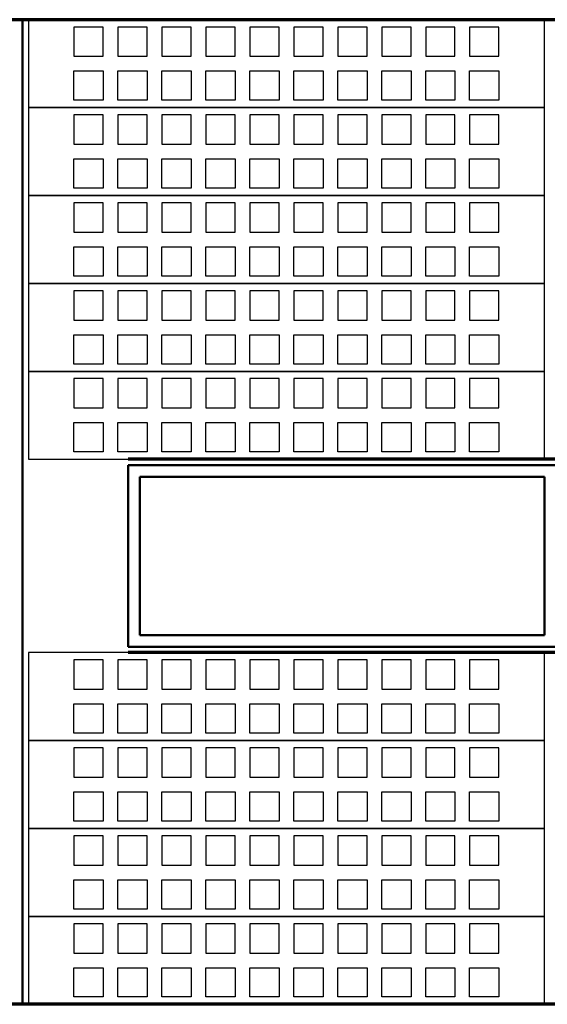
# Model space of a CAD drawing. Header units: millimetres. Extents: x 361 to 67326, y 666 to 56869.
# Tile 55 of 129: x 34449 to 36249, y 24046 to 27406. Entities that reach past the tile are written whole.
import ezdxf

# ---------------------------------------------------------------- set-up
doc = ezdxf.new("R2010")
doc.units = ezdxf.units.MM
doc.linetypes.add('DASHDOT', pattern=[25.4, 12.7, -6.35, 0, -6.35])
doc.layers.add('stramien', color=1, linetype='DASHDOT')
doc.layers.add('vanarris', color=253, linetype='Continuous')

msp = doc.modelspace()

# ---------------------------------------------------------------- linework, layer by layer
at = {"layer": 'stramien', "color": 1, "ltscale": 0.5}
msp.add_lwpolyline([(1736.5, 24051.2), (67326.2, 24051.2)], dxfattribs=at)
at = {"layer": 'vanarris', "lineweight": 70}
for p, q in [((40933.9, 27406.2), (23983.9, 27406.2)), ((37698.9, 25906.2), (34818.9, 25906.2)), ((37698.9, 25246.2), (34818.9, 25246.2)), ((40933.9, 24046.2), (23983.9, 24046.2))]:
    msp.add_line(p, q, dxfattribs=at)
at = {"layer": 'vanarris', "lineweight": 50}
for p, q in [((34458.9, 27406.2), (34458.9, 24046.2)), ((37698.9, 25886.2), (34818.9, 25886.2)), ((34818.9, 25886.2), (34818.9, 25266.2)), ((36238.9, 25846.2), (34858.9, 25846.2)), ((34858.9, 25846.2), (34858.9, 25306.2)), ((36238.9, 25846.2), (36238.9, 25306.2)), ((34858.9, 25306.2), (36238.9, 25306.2)), ((34818.9, 25266.2), (37698.9, 25266.2))]:
    msp.add_line(p, q, dxfattribs=at)
at = {"layer": 'vanarris', "lineweight": 25}
for p, q in [((36238.9, 27406.2), (34478.9, 27406.2)), ((34478.9, 27406.2), (34478.9, 27106.2)), ((36238.9, 27106.2), (36238.9, 27406.2)), ((34733.9, 27381.2), (34633.9, 27381.2)), ((34633.9, 27381.2), (34633.9, 27281.2)), ((34733.9, 27281.2), (34733.9, 27381.2)), ((34883.9, 27381.2), (34783.9, 27381.2)), ((34783.9, 27381.2), (34783.9, 27281.2)), ((34883.9, 27281.2), (34883.9, 27381.2)), ((35033.9, 27381.2), (34933.9, 27381.2)), ((34933.9, 27381.2), (34933.9, 27281.2)), ((35033.9, 27281.2), (35033.9, 27381.2)), ((35183.9, 27381.2), (35083.9, 27381.2)), ((35083.9, 27381.2), (35083.9, 27281.2)), ((35183.9, 27281.2), (35183.9, 27381.2)), ((35333.9, 27381.2), (35233.9, 27381.2)), ((35233.9, 27381.2), (35233.9, 27281.2)), ((35333.9, 27281.2), (35333.9, 27381.2)), ((35483.9, 27381.2), (35383.9, 27381.2)), ((35383.9, 27381.2), (35383.9, 27281.2)), ((35483.9, 27281.2), (35483.9, 27381.2)), ((35633.9, 27381.2), (35533.9, 27381.2)), ((35533.9, 27381.2), (35533.9, 27281.2)), ((35633.9, 27281.2), (35633.9, 27381.2)), ((35783.9, 27381.2), (35683.9, 27381.2)), ((35683.9, 27381.2), (35683.9, 27281.2)), ((35783.9, 27281.2), (35783.9, 27381.2)), ((35933.9, 27381.2), (35833.9, 27381.2)), ((35833.9, 27381.2), (35833.9, 27281.2)), ((35933.9, 27281.2), (35933.9, 27381.2)), ((36083.9, 27381.2), (35983.9, 27381.2)), ((35983.9, 27381.2), (35983.9, 27281.2)), ((36083.9, 27281.2), (36083.9, 27381.2)), ((34633.9, 27281.2), (34733.9, 27281.2)), ((34783.9, 27281.2), (34883.9, 27281.2)), ((34933.9, 27281.2), (35033.9, 27281.2)), ((35083.9, 27281.2), (35183.9, 27281.2)), ((35233.9, 27281.2), (35333.9, 27281.2)), ((35383.9, 27281.2), (35483.9, 27281.2)), ((35533.9, 27281.2), (35633.9, 27281.2)), ((35683.9, 27281.2), (35783.9, 27281.2)), ((35833.9, 27281.2), (35933.9, 27281.2)), ((35983.9, 27281.2), (36083.9, 27281.2)), ((34633.9, 27131.2), (34633.9, 27231.2)), ((34633.9, 27231.2), (34733.9, 27231.2)), ((34733.9, 27231.2), (34733.9, 27131.2)), ((34783.9, 27131.2), (34783.9, 27231.2)), ((34783.9, 27231.2), (34883.9, 27231.2)), ((34883.9, 27231.2), (34883.9, 27131.2)), ((34933.9, 27131.2), (34933.9, 27231.2)), ((34933.9, 27231.2), (35033.9, 27231.2)), ((35033.9, 27231.2), (35033.9, 27131.2)), ((35083.9, 27131.2), (35083.9, 27231.2)), ((35083.9, 27231.2), (35183.9, 27231.2)), ((35183.9, 27231.2), (35183.9, 27131.2)), ((35233.9, 27131.2), (35233.9, 27231.2)), ((35233.9, 27231.2), (35333.9, 27231.2)), ((35333.9, 27231.2), (35333.9, 27131.2)), ((35383.9, 27131.2), (35383.9, 27231.2)), ((35383.9, 27231.2), (35483.9, 27231.2)), ((35483.9, 27231.2), (35483.9, 27131.2)), ((35533.9, 27131.2), (35533.9, 27231.2)), ((35533.9, 27231.2), (35633.9, 27231.2)), ((35633.9, 27231.2), (35633.9, 27131.2)), ((35683.9, 27131.2), (35683.9, 27231.2)), ((35683.9, 27231.2), (35783.9, 27231.2)), ((35783.9, 27231.2), (35783.9, 27131.2)), ((35833.9, 27131.2), (35833.9, 27231.2)), ((35833.9, 27231.2), (35933.9, 27231.2)), ((35933.9, 27231.2), (35933.9, 27131.2)), ((35983.9, 27131.2), (35983.9, 27231.2)), ((35983.9, 27231.2), (36083.9, 27231.2)), ((36083.9, 27231.2), (36083.9, 27131.2)), ((34733.9, 27131.2), (34633.9, 27131.2)), ((34883.9, 27131.2), (34783.9, 27131.2)), ((35033.9, 27131.2), (34933.9, 27131.2)), ((35183.9, 27131.2), (35083.9, 27131.2)), ((35333.9, 27131.2), (35233.9, 27131.2)), ((35483.9, 27131.2), (35383.9, 27131.2)), ((35633.9, 27131.2), (35533.9, 27131.2)), ((35783.9, 27131.2), (35683.9, 27131.2)), ((35933.9, 27131.2), (35833.9, 27131.2)), ((36083.9, 27131.2), (35983.9, 27131.2)), ((36238.9, 27106.2), (34478.9, 27106.2)), ((34478.9, 27106.2), (34478.9, 26806.2)), ((34478.9, 27106.2), (36238.9, 27106.2)), ((36238.9, 26806.2), (36238.9, 27106.2)), ((34733.9, 27081.2), (34633.9, 27081.2)), ((34633.9, 27081.2), (34633.9, 26981.2)), ((34733.9, 26981.2), (34733.9, 27081.2)), ((34883.9, 27081.2), (34783.9, 27081.2)), ((34783.9, 27081.2), (34783.9, 26981.2)), ((34883.9, 26981.2), (34883.9, 27081.2)), ((35033.9, 27081.2), (34933.9, 27081.2)), ((34933.9, 27081.2), (34933.9, 26981.2)), ((35033.9, 26981.2), (35033.9, 27081.2)), ((35183.9, 27081.2), (35083.9, 27081.2)), ((35083.9, 27081.2), (35083.9, 26981.2)), ((35183.9, 26981.2), (35183.9, 27081.2)), ((35333.9, 27081.2), (35233.9, 27081.2)), ((35233.9, 27081.2), (35233.9, 26981.2)), ((35333.9, 26981.2), (35333.9, 27081.2)), ((35483.9, 27081.2), (35383.9, 27081.2)), ((35383.9, 27081.2), (35383.9, 26981.2)), ((35483.9, 26981.2), (35483.9, 27081.2)), ((35633.9, 27081.2), (35533.9, 27081.2)), ((35533.9, 27081.2), (35533.9, 26981.2)), ((35633.9, 26981.2), (35633.9, 27081.2)), ((35783.9, 27081.2), (35683.9, 27081.2)), ((35683.9, 27081.2), (35683.9, 26981.2)), ((35783.9, 26981.2), (35783.9, 27081.2)), ((35933.9, 27081.2), (35833.9, 27081.2)), ((35833.9, 27081.2), (35833.9, 26981.2)), ((35933.9, 26981.2), (35933.9, 27081.2)), ((36083.9, 27081.2), (35983.9, 27081.2)), ((35983.9, 27081.2), (35983.9, 26981.2)), ((36083.9, 26981.2), (36083.9, 27081.2)), ((34633.9, 26981.2), (34733.9, 26981.2)), ((34783.9, 26981.2), (34883.9, 26981.2)), ((34933.9, 26981.2), (35033.9, 26981.2)), ((35083.9, 26981.2), (35183.9, 26981.2)), ((35233.9, 26981.2), (35333.9, 26981.2)), ((35383.9, 26981.2), (35483.9, 26981.2)), ((35533.9, 26981.2), (35633.9, 26981.2)), ((35683.9, 26981.2), (35783.9, 26981.2)), ((35833.9, 26981.2), (35933.9, 26981.2)), ((35983.9, 26981.2), (36083.9, 26981.2)), ((34633.9, 26831.2), (34633.9, 26931.2)), ((34633.9, 26931.2), (34733.9, 26931.2)), ((34733.9, 26931.2), (34733.9, 26831.2)), ((34783.9, 26831.2), (34783.9, 26931.2)), ((34783.9, 26931.2), (34883.9, 26931.2)), ((34883.9, 26931.2), (34883.9, 26831.2)), ((34933.9, 26831.2), (34933.9, 26931.2)), ((34933.9, 26931.2), (35033.9, 26931.2)), ((35033.9, 26931.2), (35033.9, 26831.2)), ((35083.9, 26831.2), (35083.9, 26931.2)), ((35083.9, 26931.2), (35183.9, 26931.2)), ((35183.9, 26931.2), (35183.9, 26831.2)), ((35233.9, 26831.2), (35233.9, 26931.2)), ((35233.9, 26931.2), (35333.9, 26931.2)), ((35333.9, 26931.2), (35333.9, 26831.2)), ((35383.9, 26831.2), (35383.9, 26931.2)), ((35383.9, 26931.2), (35483.9, 26931.2)), ((35483.9, 26931.2), (35483.9, 26831.2)), ((35533.9, 26831.2), (35533.9, 26931.2)), ((35533.9, 26931.2), (35633.9, 26931.2)), ((35633.9, 26931.2), (35633.9, 26831.2)), ((35683.9, 26831.2), (35683.9, 26931.2)), ((35683.9, 26931.2), (35783.9, 26931.2)), ((35783.9, 26931.2), (35783.9, 26831.2)), ((35833.9, 26831.2), (35833.9, 26931.2)), ((35833.9, 26931.2), (35933.9, 26931.2)), ((35933.9, 26931.2), (35933.9, 26831.2)), ((35983.9, 26831.2), (35983.9, 26931.2)), ((35983.9, 26931.2), (36083.9, 26931.2)), ((36083.9, 26931.2), (36083.9, 26831.2)), ((34733.9, 26831.2), (34633.9, 26831.2)), ((34883.9, 26831.2), (34783.9, 26831.2)), ((35033.9, 26831.2), (34933.9, 26831.2)), ((35183.9, 26831.2), (35083.9, 26831.2)), ((35333.9, 26831.2), (35233.9, 26831.2)), ((35483.9, 26831.2), (35383.9, 26831.2)), ((35633.9, 26831.2), (35533.9, 26831.2)), ((35783.9, 26831.2), (35683.9, 26831.2)), ((35933.9, 26831.2), (35833.9, 26831.2)), ((36083.9, 26831.2), (35983.9, 26831.2)), ((36238.9, 26806.2), (34478.9, 26806.2)), ((34478.9, 26806.2), (34478.9, 26506.2)), ((34478.9, 26806.2), (36238.9, 26806.2)), ((34733.9, 26781.2), (34633.9, 26781.2)), ((34633.9, 26781.2), (34633.9, 26681.2)), ((34733.9, 26681.2), (34733.9, 26781.2)), ((34883.9, 26781.2), (34783.9, 26781.2)), ((34783.9, 26781.2), (34783.9, 26681.2)), ((34883.9, 26681.2), (34883.9, 26781.2)), ((35033.9, 26781.2), (34933.9, 26781.2)), ((34933.9, 26781.2), (34933.9, 26681.2)), ((35033.9, 26681.2), (35033.9, 26781.2)), ((35183.9, 26781.2), (35083.9, 26781.2)), ((35083.9, 26781.2), (35083.9, 26681.2)), ((35183.9, 26681.2), (35183.9, 26781.2)), ((35333.9, 26781.2), (35233.9, 26781.2)), ((35233.9, 26781.2), (35233.9, 26681.2)), ((35333.9, 26681.2), (35333.9, 26781.2)), ((35483.9, 26781.2), (35383.9, 26781.2)), ((35383.9, 26781.2), (35383.9, 26681.2)), ((35483.9, 26681.2), (35483.9, 26781.2)), ((35633.9, 26781.2), (35533.9, 26781.2)), ((35533.9, 26781.2), (35533.9, 26681.2)), ((35633.9, 26681.2), (35633.9, 26781.2)), ((35783.9, 26781.2), (35683.9, 26781.2)), ((35683.9, 26781.2), (35683.9, 26681.2)), ((35783.9, 26681.2), (35783.9, 26781.2)), ((35933.9, 26781.2), (35833.9, 26781.2)), ((35833.9, 26781.2), (35833.9, 26681.2)), ((35933.9, 26681.2), (35933.9, 26781.2)), ((36083.9, 26781.2), (35983.9, 26781.2)), ((35983.9, 26781.2), (35983.9, 26681.2)), ((36083.9, 26681.2), (36083.9, 26781.2)), ((36238.9, 26506.2), (36238.9, 26806.2)), ((34633.9, 26681.2), (34733.9, 26681.2)), ((34783.9, 26681.2), (34883.9, 26681.2)), ((34933.9, 26681.2), (35033.9, 26681.2)), ((35083.9, 26681.2), (35183.9, 26681.2)), ((35233.9, 26681.2), (35333.9, 26681.2)), ((35383.9, 26681.2), (35483.9, 26681.2)), ((35533.9, 26681.2), (35633.9, 26681.2)), ((35683.9, 26681.2), (35783.9, 26681.2)), ((35833.9, 26681.2), (35933.9, 26681.2)), ((35983.9, 26681.2), (36083.9, 26681.2)), ((34633.9, 26531.2), (34633.9, 26631.2)), ((34633.9, 26631.2), (34733.9, 26631.2)), ((34733.9, 26631.2), (34733.9, 26531.2)), ((34783.9, 26531.2), (34783.9, 26631.2)), ((34783.9, 26631.2), (34883.9, 26631.2)), ((34883.9, 26631.2), (34883.9, 26531.2)), ((34933.9, 26531.2), (34933.9, 26631.2)), ((34933.9, 26631.2), (35033.9, 26631.2)), ((35033.9, 26631.2), (35033.9, 26531.2)), ((35083.9, 26531.2), (35083.9, 26631.2)), ((35083.9, 26631.2), (35183.9, 26631.2)), ((35183.9, 26631.2), (35183.9, 26531.2)), ((35233.9, 26531.2), (35233.9, 26631.2)), ((35233.9, 26631.2), (35333.9, 26631.2)), ((35333.9, 26631.2), (35333.9, 26531.2)), ((35383.9, 26531.2), (35383.9, 26631.2)), ((35383.9, 26631.2), (35483.9, 26631.2)), ((35483.9, 26631.2), (35483.9, 26531.2)), ((35533.9, 26531.2), (35533.9, 26631.2)), ((35533.9, 26631.2), (35633.9, 26631.2)), ((35633.9, 26631.2), (35633.9, 26531.2)), ((35683.9, 26531.2), (35683.9, 26631.2)), ((35683.9, 26631.2), (35783.9, 26631.2)), ((35783.9, 26631.2), (35783.9, 26531.2)), ((35833.9, 26531.2), (35833.9, 26631.2)), ((35833.9, 26631.2), (35933.9, 26631.2)), ((35933.9, 26631.2), (35933.9, 26531.2)), ((35983.9, 26531.2), (35983.9, 26631.2)), ((35983.9, 26631.2), (36083.9, 26631.2)), ((36083.9, 26631.2), (36083.9, 26531.2)), ((34733.9, 26531.2), (34633.9, 26531.2)), ((34883.9, 26531.2), (34783.9, 26531.2)), ((35033.9, 26531.2), (34933.9, 26531.2)), ((35183.9, 26531.2), (35083.9, 26531.2)), ((35333.9, 26531.2), (35233.9, 26531.2)), ((35483.9, 26531.2), (35383.9, 26531.2)), ((35633.9, 26531.2), (35533.9, 26531.2)), ((35783.9, 26531.2), (35683.9, 26531.2)), ((35933.9, 26531.2), (35833.9, 26531.2)), ((36083.9, 26531.2), (35983.9, 26531.2)), ((36238.9, 26506.2), (34478.9, 26506.2)), ((34478.9, 26506.2), (34478.9, 26206.2)), ((34478.9, 26506.2), (36238.9, 26506.2)), ((34733.9, 26481.2), (34633.9, 26481.2)), ((34633.9, 26481.2), (34633.9, 26381.2)), ((34733.9, 26381.2), (34733.9, 26481.2)), ((34883.9, 26481.2), (34783.9, 26481.2)), ((34783.9, 26481.2), (34783.9, 26381.2)), ((34883.9, 26381.2), (34883.9, 26481.2)), ((35033.9, 26481.2), (34933.9, 26481.2)), ((34933.9, 26481.2), (34933.9, 26381.2)), ((35033.9, 26381.2), (35033.9, 26481.2)), ((35183.9, 26481.2), (35083.9, 26481.2)), ((35083.9, 26481.2), (35083.9, 26381.2)), ((35183.9, 26381.2), (35183.9, 26481.2)), ((35333.9, 26481.2), (35233.9, 26481.2)), ((35233.9, 26481.2), (35233.9, 26381.2)), ((35333.9, 26381.2), (35333.9, 26481.2)), ((35483.9, 26481.2), (35383.9, 26481.2)), ((35383.9, 26481.2), (35383.9, 26381.2)), ((35483.9, 26381.2), (35483.9, 26481.2)), ((35633.9, 26481.2), (35533.9, 26481.2)), ((35533.9, 26481.2), (35533.9, 26381.2)), ((35633.9, 26381.2), (35633.9, 26481.2)), ((35783.9, 26481.2), (35683.9, 26481.2)), ((35683.9, 26481.2), (35683.9, 26381.2)), ((35783.9, 26381.2), (35783.9, 26481.2)), ((35933.9, 26481.2), (35833.9, 26481.2)), ((35833.9, 26481.2), (35833.9, 26381.2)), ((35933.9, 26381.2), (35933.9, 26481.2)), ((36083.9, 26481.2), (35983.9, 26481.2)), ((35983.9, 26481.2), (35983.9, 26381.2)), ((36083.9, 26381.2), (36083.9, 26481.2)), ((36238.9, 26206.2), (36238.9, 26506.2)), ((34633.9, 26381.2), (34733.9, 26381.2)), ((34783.9, 26381.2), (34883.9, 26381.2)), ((34933.9, 26381.2), (35033.9, 26381.2)), ((35083.9, 26381.2), (35183.9, 26381.2)), ((35233.9, 26381.2), (35333.9, 26381.2)), ((35383.9, 26381.2), (35483.9, 26381.2)), ((35533.9, 26381.2), (35633.9, 26381.2)), ((35683.9, 26381.2), (35783.9, 26381.2)), ((35833.9, 26381.2), (35933.9, 26381.2)), ((35983.9, 26381.2), (36083.9, 26381.2)), ((34633.9, 26231.2), (34633.9, 26331.2)), ((34633.9, 26331.2), (34733.9, 26331.2)), ((34733.9, 26331.2), (34733.9, 26231.2)), ((34783.9, 26231.2), (34783.9, 26331.2)), ((34783.9, 26331.2), (34883.9, 26331.2)), ((34883.9, 26331.2), (34883.9, 26231.2)), ((34933.9, 26231.2), (34933.9, 26331.2)), ((34933.9, 26331.2), (35033.9, 26331.2)), ((35033.9, 26331.2), (35033.9, 26231.2)), ((35083.9, 26231.2), (35083.9, 26331.2)), ((35083.9, 26331.2), (35183.9, 26331.2)), ((35183.9, 26331.2), (35183.9, 26231.2)), ((35233.9, 26231.2), (35233.9, 26331.2)), ((35233.9, 26331.2), (35333.9, 26331.2)), ((35333.9, 26331.2), (35333.9, 26231.2)), ((35383.9, 26231.2), (35383.9, 26331.2)), ((35383.9, 26331.2), (35483.9, 26331.2)), ((35483.9, 26331.2), (35483.9, 26231.2)), ((35533.9, 26231.2), (35533.9, 26331.2)), ((35533.9, 26331.2), (35633.9, 26331.2)), ((35633.9, 26331.2), (35633.9, 26231.2)), ((35683.9, 26231.2), (35683.9, 26331.2)), ((35683.9, 26331.2), (35783.9, 26331.2)), ((35783.9, 26331.2), (35783.9, 26231.2)), ((35833.9, 26231.2), (35833.9, 26331.2)), ((35833.9, 26331.2), (35933.9, 26331.2)), ((35933.9, 26331.2), (35933.9, 26231.2)), ((35983.9, 26231.2), (35983.9, 26331.2)), ((35983.9, 26331.2), (36083.9, 26331.2)), ((36083.9, 26331.2), (36083.9, 26231.2)), ((34733.9, 26231.2), (34633.9, 26231.2)), ((34883.9, 26231.2), (34783.9, 26231.2)), ((35033.9, 26231.2), (34933.9, 26231.2)), ((35183.9, 26231.2), (35083.9, 26231.2)), ((35333.9, 26231.2), (35233.9, 26231.2)), ((35483.9, 26231.2), (35383.9, 26231.2)), ((35633.9, 26231.2), (35533.9, 26231.2)), ((35783.9, 26231.2), (35683.9, 26231.2)), ((35933.9, 26231.2), (35833.9, 26231.2)), ((36083.9, 26231.2), (35983.9, 26231.2)), ((36238.9, 26206.2), (34478.9, 26206.2)), ((34478.9, 26206.2), (34478.9, 25906.2)), ((34478.9, 26206.2), (36238.9, 26206.2)), ((34733.9, 26181.2), (34633.9, 26181.2)), ((34633.9, 26181.2), (34633.9, 26081.2)), ((34733.9, 26081.2), (34733.9, 26181.2)), ((34883.9, 26181.2), (34783.9, 26181.2)), ((34783.9, 26181.2), (34783.9, 26081.2)), ((34883.9, 26081.2), (34883.9, 26181.2)), ((35033.9, 26181.2), (34933.9, 26181.2)), ((34933.9, 26181.2), (34933.9, 26081.2)), ((35033.9, 26081.2), (35033.9, 26181.2)), ((35183.9, 26181.2), (35083.9, 26181.2)), ((35083.9, 26181.2), (35083.9, 26081.2)), ((35183.9, 26081.2), (35183.9, 26181.2)), ((35333.9, 26181.2), (35233.9, 26181.2)), ((35233.9, 26181.2), (35233.9, 26081.2)), ((35333.9, 26081.2), (35333.9, 26181.2)), ((35483.9, 26181.2), (35383.9, 26181.2)), ((35383.9, 26181.2), (35383.9, 26081.2)), ((35483.9, 26081.2), (35483.9, 26181.2)), ((35633.9, 26181.2), (35533.9, 26181.2)), ((35533.9, 26181.2), (35533.9, 26081.2)), ((35633.9, 26081.2), (35633.9, 26181.2)), ((35783.9, 26181.2), (35683.9, 26181.2)), ((35683.9, 26181.2), (35683.9, 26081.2)), ((35783.9, 26081.2), (35783.9, 26181.2)), ((35933.9, 26181.2), (35833.9, 26181.2)), ((35833.9, 26181.2), (35833.9, 26081.2)), ((35933.9, 26081.2), (35933.9, 26181.2)), ((36083.9, 26181.2), (35983.9, 26181.2)), ((35983.9, 26181.2), (35983.9, 26081.2)), ((36083.9, 26081.2), (36083.9, 26181.2)), ((36238.9, 25906.2), (36238.9, 26206.2)), ((34633.9, 26081.2), (34733.9, 26081.2)), ((34783.9, 26081.2), (34883.9, 26081.2)), ((34933.9, 26081.2), (35033.9, 26081.2)), ((35083.9, 26081.2), (35183.9, 26081.2)), ((35233.9, 26081.2), (35333.9, 26081.2)), ((35383.9, 26081.2), (35483.9, 26081.2)), ((35533.9, 26081.2), (35633.9, 26081.2)), ((35683.9, 26081.2), (35783.9, 26081.2)), ((35833.9, 26081.2), (35933.9, 26081.2)), ((35983.9, 26081.2), (36083.9, 26081.2)), ((34633.9, 25931.2), (34633.9, 26031.2)), ((34633.9, 26031.2), (34733.9, 26031.2)), ((34733.9, 26031.2), (34733.9, 25931.2)), ((34783.9, 25931.2), (34783.9, 26031.2)), ((34783.9, 26031.2), (34883.9, 26031.2)), ((34883.9, 26031.2), (34883.9, 25931.2)), ((34933.9, 25931.2), (34933.9, 26031.2)), ((34933.9, 26031.2), (35033.9, 26031.2)), ((35033.9, 26031.2), (35033.9, 25931.2)), ((35083.9, 25931.2), (35083.9, 26031.2)), ((35083.9, 26031.2), (35183.9, 26031.2)), ((35183.9, 26031.2), (35183.9, 25931.2)), ((35233.9, 25931.2), (35233.9, 26031.2)), ((35233.9, 26031.2), (35333.9, 26031.2)), ((35333.9, 26031.2), (35333.9, 25931.2)), ((35383.9, 25931.2), (35383.9, 26031.2)), ((35383.9, 26031.2), (35483.9, 26031.2)), ((35483.9, 26031.2), (35483.9, 25931.2)), ((35533.9, 25931.2), (35533.9, 26031.2)), ((35533.9, 26031.2), (35633.9, 26031.2)), ((35633.9, 26031.2), (35633.9, 25931.2)), ((35683.9, 25931.2), (35683.9, 26031.2)), ((35683.9, 26031.2), (35783.9, 26031.2)), ((35783.9, 26031.2), (35783.9, 25931.2)), ((35833.9, 25931.2), (35833.9, 26031.2)), ((35833.9, 26031.2), (35933.9, 26031.2)), ((35933.9, 26031.2), (35933.9, 25931.2)), ((35983.9, 25931.2), (35983.9, 26031.2)), ((35983.9, 26031.2), (36083.9, 26031.2)), ((36083.9, 26031.2), (36083.9, 25931.2)), ((34478.9, 25906.2), (36238.9, 25906.2)), ((34733.9, 25931.2), (34633.9, 25931.2)), ((34883.9, 25931.2), (34783.9, 25931.2)), ((35033.9, 25931.2), (34933.9, 25931.2)), ((35183.9, 25931.2), (35083.9, 25931.2)), ((35333.9, 25931.2), (35233.9, 25931.2)), ((35483.9, 25931.2), (35383.9, 25931.2)), ((35633.9, 25931.2), (35533.9, 25931.2)), ((35783.9, 25931.2), (35683.9, 25931.2)), ((35933.9, 25931.2), (35833.9, 25931.2)), ((36083.9, 25931.2), (35983.9, 25931.2)), ((36238.9, 25246.2), (34478.9, 25246.2)), ((34478.9, 25246.2), (34478.9, 24946.2)), ((36238.9, 24946.2), (36238.9, 25246.2)), ((34733.9, 25221.2), (34633.9, 25221.2)), ((34633.9, 25221.2), (34633.9, 25121.2)), ((34733.9, 25121.2), (34733.9, 25221.2)), ((34883.9, 25221.2), (34783.9, 25221.2)), ((34783.9, 25221.2), (34783.9, 25121.2)), ((34883.9, 25121.2), (34883.9, 25221.2)), ((35033.9, 25221.2), (34933.9, 25221.2)), ((34933.9, 25221.2), (34933.9, 25121.2)), ((35033.9, 25121.2), (35033.9, 25221.2)), ((35183.9, 25221.2), (35083.9, 25221.2)), ((35083.9, 25221.2), (35083.9, 25121.2)), ((35183.9, 25121.2), (35183.9, 25221.2)), ((35333.9, 25221.2), (35233.9, 25221.2)), ((35233.9, 25221.2), (35233.9, 25121.2)), ((35333.9, 25121.2), (35333.9, 25221.2)), ((35483.9, 25221.2), (35383.9, 25221.2)), ((35383.9, 25221.2), (35383.9, 25121.2)), ((35483.9, 25121.2), (35483.9, 25221.2)), ((35633.9, 25221.2), (35533.9, 25221.2)), ((35533.9, 25221.2), (35533.9, 25121.2)), ((35633.9, 25121.2), (35633.9, 25221.2)), ((35783.9, 25221.2), (35683.9, 25221.2)), ((35683.9, 25221.2), (35683.9, 25121.2)), ((35783.9, 25121.2), (35783.9, 25221.2)), ((35933.9, 25221.2), (35833.9, 25221.2)), ((35833.9, 25221.2), (35833.9, 25121.2)), ((35933.9, 25121.2), (35933.9, 25221.2)), ((36083.9, 25221.2), (35983.9, 25221.2)), ((35983.9, 25221.2), (35983.9, 25121.2)), ((36083.9, 25121.2), (36083.9, 25221.2)), ((34633.9, 25121.2), (34733.9, 25121.2)), ((34783.9, 25121.2), (34883.9, 25121.2)), ((34933.9, 25121.2), (35033.9, 25121.2)), ((35083.9, 25121.2), (35183.9, 25121.2)), ((35233.9, 25121.2), (35333.9, 25121.2)), ((35383.9, 25121.2), (35483.9, 25121.2)), ((35533.9, 25121.2), (35633.9, 25121.2)), ((35683.9, 25121.2), (35783.9, 25121.2)), ((35833.9, 25121.2), (35933.9, 25121.2)), ((35983.9, 25121.2), (36083.9, 25121.2)), ((34633.9, 24971.2), (34633.9, 25071.2)), ((34633.9, 25071.2), (34733.9, 25071.2)), ((34733.9, 25071.2), (34733.9, 24971.2)), ((34783.9, 24971.2), (34783.9, 25071.2)), ((34783.9, 25071.2), (34883.9, 25071.2)), ((34883.9, 25071.2), (34883.9, 24971.2)), ((34933.9, 24971.2), (34933.9, 25071.2)), ((34933.9, 25071.2), (35033.9, 25071.2)), ((35033.9, 25071.2), (35033.9, 24971.2)), ((35083.9, 24971.2), (35083.9, 25071.2)), ((35083.9, 25071.2), (35183.9, 25071.2)), ((35183.9, 25071.2), (35183.9, 24971.2)), ((35233.9, 24971.2), (35233.9, 25071.2)), ((35233.9, 25071.2), (35333.9, 25071.2)), ((35333.9, 25071.2), (35333.9, 24971.2)), ((35383.9, 24971.2), (35383.9, 25071.2)), ((35383.9, 25071.2), (35483.9, 25071.2)), ((35483.9, 25071.2), (35483.9, 24971.2)), ((35533.9, 24971.2), (35533.9, 25071.2)), ((35533.9, 25071.2), (35633.9, 25071.2)), ((35633.9, 25071.2), (35633.9, 24971.2)), ((35683.9, 24971.2), (35683.9, 25071.2)), ((35683.9, 25071.2), (35783.9, 25071.2)), ((35783.9, 25071.2), (35783.9, 24971.2)), ((35833.9, 24971.2), (35833.9, 25071.2)), ((35833.9, 25071.2), (35933.9, 25071.2)), ((35933.9, 25071.2), (35933.9, 24971.2)), ((35983.9, 24971.2), (35983.9, 25071.2)), ((35983.9, 25071.2), (36083.9, 25071.2)), ((36083.9, 25071.2), (36083.9, 24971.2)), ((34733.9, 24971.2), (34633.9, 24971.2)), ((34883.9, 24971.2), (34783.9, 24971.2)), ((35033.9, 24971.2), (34933.9, 24971.2)), ((35183.9, 24971.2), (35083.9, 24971.2)), ((35333.9, 24971.2), (35233.9, 24971.2)), ((35483.9, 24971.2), (35383.9, 24971.2)), ((35633.9, 24971.2), (35533.9, 24971.2)), ((35783.9, 24971.2), (35683.9, 24971.2)), ((35933.9, 24971.2), (35833.9, 24971.2)), ((36083.9, 24971.2), (35983.9, 24971.2)), ((36238.9, 24946.2), (34478.9, 24946.2)), ((34478.9, 24946.2), (34478.9, 24646.2)), ((34478.9, 24946.2), (36238.9, 24946.2)), ((36238.9, 24646.2), (36238.9, 24946.2)), ((34733.9, 24921.2), (34633.9, 24921.2)), ((34633.9, 24921.2), (34633.9, 24821.2)), ((34733.9, 24821.2), (34733.9, 24921.2)), ((34883.9, 24921.2), (34783.9, 24921.2)), ((34783.9, 24921.2), (34783.9, 24821.2)), ((34883.9, 24821.2), (34883.9, 24921.2)), ((35033.9, 24921.2), (34933.9, 24921.2)), ((34933.9, 24921.2), (34933.9, 24821.2)), ((35033.9, 24821.2), (35033.9, 24921.2)), ((35183.9, 24921.2), (35083.9, 24921.2)), ((35083.9, 24921.2), (35083.9, 24821.2)), ((35183.9, 24821.2), (35183.9, 24921.2)), ((35333.9, 24921.2), (35233.9, 24921.2)), ((35233.9, 24921.2), (35233.9, 24821.2)), ((35333.9, 24821.2), (35333.9, 24921.2)), ((35483.9, 24921.2), (35383.9, 24921.2)), ((35383.9, 24921.2), (35383.9, 24821.2)), ((35483.9, 24821.2), (35483.9, 24921.2)), ((35633.9, 24921.2), (35533.9, 24921.2)), ((35533.9, 24921.2), (35533.9, 24821.2)), ((35633.9, 24821.2), (35633.9, 24921.2)), ((35783.9, 24921.2), (35683.9, 24921.2)), ((35683.9, 24921.2), (35683.9, 24821.2)), ((35783.9, 24821.2), (35783.9, 24921.2)), ((35933.9, 24921.2), (35833.9, 24921.2)), ((35833.9, 24921.2), (35833.9, 24821.2)), ((35933.9, 24821.2), (35933.9, 24921.2)), ((36083.9, 24921.2), (35983.9, 24921.2)), ((35983.9, 24921.2), (35983.9, 24821.2)), ((36083.9, 24821.2), (36083.9, 24921.2)), ((34633.9, 24821.2), (34733.9, 24821.2)), ((34783.9, 24821.2), (34883.9, 24821.2)), ((34933.9, 24821.2), (35033.9, 24821.2)), ((35083.9, 24821.2), (35183.9, 24821.2)), ((35233.9, 24821.2), (35333.9, 24821.2)), ((35383.9, 24821.2), (35483.9, 24821.2)), ((35533.9, 24821.2), (35633.9, 24821.2)), ((35683.9, 24821.2), (35783.9, 24821.2)), ((35833.9, 24821.2), (35933.9, 24821.2)), ((35983.9, 24821.2), (36083.9, 24821.2)), ((34633.9, 24671.2), (34633.9, 24771.2)), ((34633.9, 24771.2), (34733.9, 24771.2)), ((34733.9, 24771.2), (34733.9, 24671.2)), ((34783.9, 24671.2), (34783.9, 24771.2)), ((34783.9, 24771.2), (34883.9, 24771.2)), ((34883.9, 24771.2), (34883.9, 24671.2)), ((34933.9, 24671.2), (34933.9, 24771.2)), ((34933.9, 24771.2), (35033.9, 24771.2)), ((35033.9, 24771.2), (35033.9, 24671.2)), ((35083.9, 24671.2), (35083.9, 24771.2)), ((35083.9, 24771.2), (35183.9, 24771.2)), ((35183.9, 24771.2), (35183.9, 24671.2)), ((35233.9, 24671.2), (35233.9, 24771.2)), ((35233.9, 24771.2), (35333.9, 24771.2)), ((35333.9, 24771.2), (35333.9, 24671.2)), ((35383.9, 24671.2), (35383.9, 24771.2)), ((35383.9, 24771.2), (35483.9, 24771.2)), ((35483.9, 24771.2), (35483.9, 24671.2)), ((35533.9, 24671.2), (35533.9, 24771.2)), ((35533.9, 24771.2), (35633.9, 24771.2)), ((35633.9, 24771.2), (35633.9, 24671.2)), ((35683.9, 24671.2), (35683.9, 24771.2)), ((35683.9, 24771.2), (35783.9, 24771.2)), ((35783.9, 24771.2), (35783.9, 24671.2)), ((35833.9, 24671.2), (35833.9, 24771.2)), ((35833.9, 24771.2), (35933.9, 24771.2)), ((35933.9, 24771.2), (35933.9, 24671.2)), ((35983.9, 24671.2), (35983.9, 24771.2)), ((35983.9, 24771.2), (36083.9, 24771.2)), ((36083.9, 24771.2), (36083.9, 24671.2)), ((34733.9, 24671.2), (34633.9, 24671.2)), ((34883.9, 24671.2), (34783.9, 24671.2)), ((35033.9, 24671.2), (34933.9, 24671.2)), ((35183.9, 24671.2), (35083.9, 24671.2)), ((35333.9, 24671.2), (35233.9, 24671.2)), ((35483.9, 24671.2), (35383.9, 24671.2)), ((35633.9, 24671.2), (35533.9, 24671.2)), ((35783.9, 24671.2), (35683.9, 24671.2)), ((35933.9, 24671.2), (35833.9, 24671.2)), ((36083.9, 24671.2), (35983.9, 24671.2)), ((36238.9, 24646.2), (34478.9, 24646.2)), ((34478.9, 24646.2), (34478.9, 24346.2)), ((34478.9, 24646.2), (36238.9, 24646.2)), ((36238.9, 24346.2), (36238.9, 24646.2)), ((34733.9, 24621.2), (34633.9, 24621.2)), ((34633.9, 24621.2), (34633.9, 24521.2)), ((34733.9, 24521.2), (34733.9, 24621.2)), ((34883.9, 24621.2), (34783.9, 24621.2)), ((34783.9, 24621.2), (34783.9, 24521.2)), ((34883.9, 24521.2), (34883.9, 24621.2)), ((35033.9, 24621.2), (34933.9, 24621.2)), ((34933.9, 24621.2), (34933.9, 24521.2)), ((35033.9, 24521.2), (35033.9, 24621.2)), ((35183.9, 24621.2), (35083.9, 24621.2)), ((35083.9, 24621.2), (35083.9, 24521.2)), ((35183.9, 24521.2), (35183.9, 24621.2)), ((35333.9, 24621.2), (35233.9, 24621.2)), ((35233.9, 24621.2), (35233.9, 24521.2)), ((35333.9, 24521.2), (35333.9, 24621.2)), ((35483.9, 24621.2), (35383.9, 24621.2)), ((35383.9, 24621.2), (35383.9, 24521.2)), ((35483.9, 24521.2), (35483.9, 24621.2)), ((35633.9, 24621.2), (35533.9, 24621.2)), ((35533.9, 24621.2), (35533.9, 24521.2)), ((35633.9, 24521.2), (35633.9, 24621.2)), ((35783.9, 24621.2), (35683.9, 24621.2)), ((35683.9, 24621.2), (35683.9, 24521.2)), ((35783.9, 24521.2), (35783.9, 24621.2)), ((35933.9, 24621.2), (35833.9, 24621.2)), ((35833.9, 24621.2), (35833.9, 24521.2)), ((35933.9, 24521.2), (35933.9, 24621.2)), ((36083.9, 24621.2), (35983.9, 24621.2)), ((35983.9, 24621.2), (35983.9, 24521.2)), ((36083.9, 24521.2), (36083.9, 24621.2)), ((34633.9, 24521.2), (34733.9, 24521.2)), ((34783.9, 24521.2), (34883.9, 24521.2)), ((34933.9, 24521.2), (35033.9, 24521.2)), ((35083.9, 24521.2), (35183.9, 24521.2)), ((35233.9, 24521.2), (35333.9, 24521.2)), ((35383.9, 24521.2), (35483.9, 24521.2)), ((35533.9, 24521.2), (35633.9, 24521.2)), ((35683.9, 24521.2), (35783.9, 24521.2)), ((35833.9, 24521.2), (35933.9, 24521.2)), ((35983.9, 24521.2), (36083.9, 24521.2)), ((34633.9, 24371.2), (34633.9, 24471.2)), ((34633.9, 24471.2), (34733.9, 24471.2)), ((34733.9, 24471.2), (34733.9, 24371.2)), ((34783.9, 24371.2), (34783.9, 24471.2)), ((34783.9, 24471.2), (34883.9, 24471.2)), ((34883.9, 24471.2), (34883.9, 24371.2)), ((34933.9, 24371.2), (34933.9, 24471.2)), ((34933.9, 24471.2), (35033.9, 24471.2)), ((35033.9, 24471.2), (35033.9, 24371.2)), ((35083.9, 24371.2), (35083.9, 24471.2)), ((35083.9, 24471.2), (35183.9, 24471.2)), ((35183.9, 24471.2), (35183.9, 24371.2)), ((35233.9, 24371.2), (35233.9, 24471.2)), ((35233.9, 24471.2), (35333.9, 24471.2)), ((35333.9, 24471.2), (35333.9, 24371.2)), ((35383.9, 24371.2), (35383.9, 24471.2)), ((35383.9, 24471.2), (35483.9, 24471.2)), ((35483.9, 24471.2), (35483.9, 24371.2)), ((35533.9, 24371.2), (35533.9, 24471.2)), ((35533.9, 24471.2), (35633.9, 24471.2)), ((35633.9, 24471.2), (35633.9, 24371.2)), ((35683.9, 24371.2), (35683.9, 24471.2)), ((35683.9, 24471.2), (35783.9, 24471.2)), ((35783.9, 24471.2), (35783.9, 24371.2)), ((35833.9, 24371.2), (35833.9, 24471.2)), ((35833.9, 24471.2), (35933.9, 24471.2)), ((35933.9, 24471.2), (35933.9, 24371.2)), ((35983.9, 24371.2), (35983.9, 24471.2)), ((35983.9, 24471.2), (36083.9, 24471.2)), ((36083.9, 24471.2), (36083.9, 24371.2)), ((34733.9, 24371.2), (34633.9, 24371.2)), ((34883.9, 24371.2), (34783.9, 24371.2)), ((35033.9, 24371.2), (34933.9, 24371.2)), ((35183.9, 24371.2), (35083.9, 24371.2)), ((35333.9, 24371.2), (35233.9, 24371.2)), ((35483.9, 24371.2), (35383.9, 24371.2)), ((35633.9, 24371.2), (35533.9, 24371.2)), ((35783.9, 24371.2), (35683.9, 24371.2)), ((35933.9, 24371.2), (35833.9, 24371.2)), ((36083.9, 24371.2), (35983.9, 24371.2)), ((36238.9, 24346.2), (34478.9, 24346.2)), ((34478.9, 24346.2), (34478.9, 24046.2)), ((34478.9, 24346.2), (36238.9, 24346.2)), ((36238.9, 24046.2), (36238.9, 24346.2)), ((34733.9, 24321.2), (34633.9, 24321.2)), ((34633.9, 24321.2), (34633.9, 24221.2)), ((34733.9, 24221.2), (34733.9, 24321.2)), ((34883.9, 24321.2), (34783.9, 24321.2)), ((34783.9, 24321.2), (34783.9, 24221.2)), ((34883.9, 24221.2), (34883.9, 24321.2)), ((35033.9, 24321.2), (34933.9, 24321.2)), ((34933.9, 24321.2), (34933.9, 24221.2)), ((35033.9, 24221.2), (35033.9, 24321.2)), ((35183.9, 24321.2), (35083.9, 24321.2)), ((35083.9, 24321.2), (35083.9, 24221.2)), ((35183.9, 24221.2), (35183.9, 24321.2)), ((35333.9, 24321.2), (35233.9, 24321.2)), ((35233.9, 24321.2), (35233.9, 24221.2)), ((35333.9, 24221.2), (35333.9, 24321.2)), ((35483.9, 24321.2), (35383.9, 24321.2)), ((35383.9, 24321.2), (35383.9, 24221.2)), ((35483.9, 24221.2), (35483.9, 24321.2)), ((35633.9, 24321.2), (35533.9, 24321.2)), ((35533.9, 24321.2), (35533.9, 24221.2)), ((35633.9, 24221.2), (35633.9, 24321.2)), ((35783.9, 24321.2), (35683.9, 24321.2)), ((35683.9, 24321.2), (35683.9, 24221.2)), ((35783.9, 24221.2), (35783.9, 24321.2)), ((35933.9, 24321.2), (35833.9, 24321.2)), ((35833.9, 24321.2), (35833.9, 24221.2)), ((35933.9, 24221.2), (35933.9, 24321.2)), ((36083.9, 24321.2), (35983.9, 24321.2)), ((35983.9, 24321.2), (35983.9, 24221.2)), ((36083.9, 24221.2), (36083.9, 24321.2)), ((34633.9, 24221.2), (34733.9, 24221.2)), ((34783.9, 24221.2), (34883.9, 24221.2)), ((34933.9, 24221.2), (35033.9, 24221.2)), ((35083.9, 24221.2), (35183.9, 24221.2)), ((35233.9, 24221.2), (35333.9, 24221.2)), ((35383.9, 24221.2), (35483.9, 24221.2)), ((35533.9, 24221.2), (35633.9, 24221.2)), ((35683.9, 24221.2), (35783.9, 24221.2)), ((35833.9, 24221.2), (35933.9, 24221.2)), ((35983.9, 24221.2), (36083.9, 24221.2)), ((34633.9, 24071.2), (34633.9, 24171.2)), ((34633.9, 24171.2), (34733.9, 24171.2)), ((34733.9, 24171.2), (34733.9, 24071.2)), ((34783.9, 24071.2), (34783.9, 24171.2)), ((34783.9, 24171.2), (34883.9, 24171.2)), ((34883.9, 24171.2), (34883.9, 24071.2)), ((34933.9, 24071.2), (34933.9, 24171.2)), ((34933.9, 24171.2), (35033.9, 24171.2)), ((35033.9, 24171.2), (35033.9, 24071.2)), ((35083.9, 24071.2), (35083.9, 24171.2)), ((35083.9, 24171.2), (35183.9, 24171.2)), ((35183.9, 24171.2), (35183.9, 24071.2)), ((35233.9, 24071.2), (35233.9, 24171.2)), ((35233.9, 24171.2), (35333.9, 24171.2)), ((35333.9, 24171.2), (35333.9, 24071.2)), ((35383.9, 24071.2), (35383.9, 24171.2)), ((35383.9, 24171.2), (35483.9, 24171.2)), ((35483.9, 24171.2), (35483.9, 24071.2)), ((35533.9, 24071.2), (35533.9, 24171.2)), ((35533.9, 24171.2), (35633.9, 24171.2)), ((35633.9, 24171.2), (35633.9, 24071.2)), ((35683.9, 24071.2), (35683.9, 24171.2)), ((35683.9, 24171.2), (35783.9, 24171.2)), ((35783.9, 24171.2), (35783.9, 24071.2)), ((35833.9, 24071.2), (35833.9, 24171.2)), ((35833.9, 24171.2), (35933.9, 24171.2)), ((35933.9, 24171.2), (35933.9, 24071.2)), ((35983.9, 24071.2), (35983.9, 24171.2)), ((35983.9, 24171.2), (36083.9, 24171.2)), ((36083.9, 24171.2), (36083.9, 24071.2)), ((34733.9, 24071.2), (34633.9, 24071.2)), ((34883.9, 24071.2), (34783.9, 24071.2)), ((35033.9, 24071.2), (34933.9, 24071.2)), ((35183.9, 24071.2), (35083.9, 24071.2)), ((35333.9, 24071.2), (35233.9, 24071.2)), ((35483.9, 24071.2), (35383.9, 24071.2)), ((35633.9, 24071.2), (35533.9, 24071.2)), ((35783.9, 24071.2), (35683.9, 24071.2)), ((35933.9, 24071.2), (35833.9, 24071.2)), ((36083.9, 24071.2), (35983.9, 24071.2)), ((34478.9, 24046.2), (36238.9, 24046.2))]:
    msp.add_line(p, q, dxfattribs=at)

doc.saveas('drawing.dxf')
